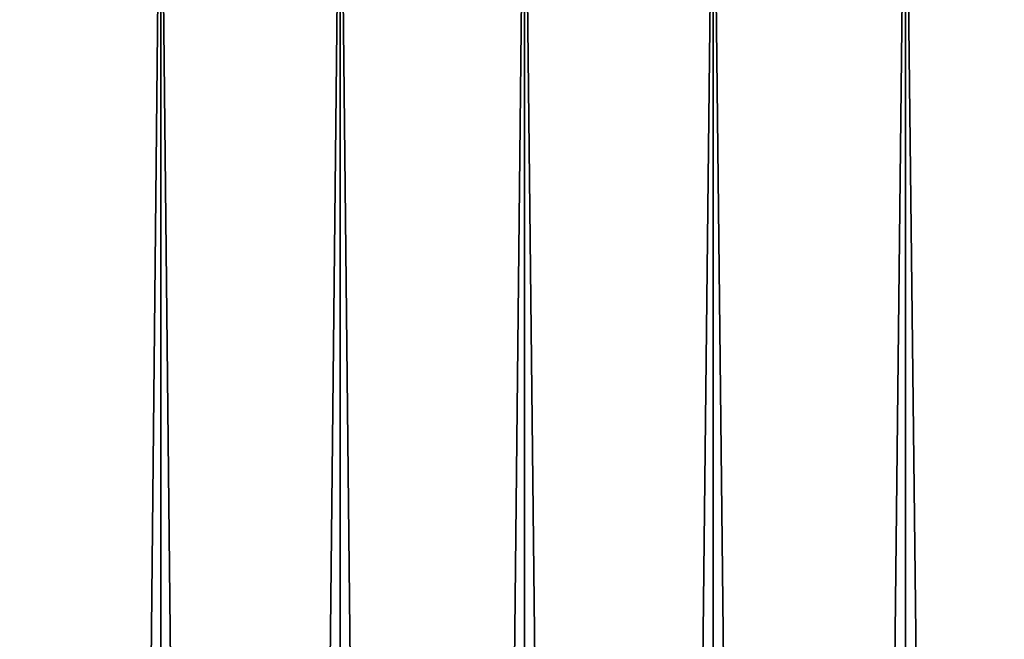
# Model space of a CAD drawing. Header units: millimetres. Extents: x -68 to 68, y 0 to 255.
# Tile 138 of 217: x -22 to -9, y 239 to 247. Entities that reach past the tile are written whole.
import ezdxf

# ---------------------------------------------------------------- set-up
doc = ezdxf.new("R2010")
doc.units = ezdxf.units.MM
doc.header["$LTSCALE"] = 41.718519
doc.layers.add('82', color=7, linetype='CONTINUOUS')
doc.layers.add('83', color=7, linetype='CONTINUOUS')

msp = doc.modelspace()

# ---------------------------------------------------------------- linework, layer by layer
at = {"layer": '82', "color": 250, "linetype": 'Continuous', "true_color": 0x1c1c1c}
for points in [[(-21.987, 251, -36.371), (-19.751, 251, -37.632), (-21.987, 27.5, -36.371), (-21.987, 251, -36.371)], [(-21.987, 27.5, -36.371), (-19.751, 251, -37.632), (-19.751, 27.5, -37.632), (-21.987, 27.5, -36.371)], [(-19.751, 251, -37.632), (-17.443, 251, -38.756), (-19.751, 27.5, -37.632), (-19.751, 251, -37.632)], [(-19.751, 27.5, -37.632), (-17.443, 251, -38.756), (-17.443, 27.5, -38.756), (-19.751, 27.5, -37.632)], [(-17.443, 251, -38.756), (-15.071, 251, -39.738), (-17.443, 27.5, -38.756), (-17.443, 251, -38.756)], [(-17.443, 27.5, -38.756), (-15.071, 251, -39.738), (-15.071, 27.5, -39.738), (-17.443, 27.5, -38.756)], [(-15.071, 251, -39.738), (-12.644, 251, -40.576), (-15.071, 27.5, -39.738), (-15.071, 251, -39.738)], [(-15.071, 27.5, -39.738), (-12.644, 251, -40.576), (-12.644, 27.5, -40.576), (-15.071, 27.5, -39.738)], [(-12.644, 251, -40.576), (-10.171, 251, -41.265), (-12.644, 27.5, -40.576), (-12.644, 251, -40.576)], [(-12.644, 27.5, -40.576), (-10.171, 251, -41.265), (-10.171, 27.5, -41.265), (-12.644, 27.5, -40.576)], [(-10.171, 251, -41.265), (-7.661, 251, -41.804), (-10.171, 27.5, -41.265), (-10.171, 251, -41.265)], [(-10.171, 27.5, -41.265), (-7.661, 251, -41.804), (-7.661, 27.5, -41.804), (-10.171, 27.5, -41.265)]]:
    msp.add_3dface(points, dxfattribs=at)
at = {"layer": '83', "color": 250, "linetype": 'Continuous', "true_color": 0x1c1c1c}
for points in [[(-19.751, 251, 37.632), (-21.987, 251, 36.371), (-19.751, 27.5, 37.632), (-19.751, 251, 37.632)], [(-19.751, 27.5, 37.632), (-21.987, 251, 36.371), (-21.987, 27.5, 36.371), (-19.751, 27.5, 37.632)], [(-17.443, 251, 38.756), (-19.751, 251, 37.632), (-17.443, 27.5, 38.756), (-17.443, 251, 38.756)], [(-17.443, 27.5, 38.756), (-19.751, 251, 37.632), (-19.751, 27.5, 37.632), (-17.443, 27.5, 38.756)], [(-15.071, 251, 39.738), (-17.443, 251, 38.756), (-15.071, 27.5, 39.738), (-15.071, 251, 39.738)], [(-15.071, 27.5, 39.738), (-17.443, 251, 38.756), (-17.443, 27.5, 38.756), (-15.071, 27.5, 39.738)], [(-12.644, 251, 40.576), (-15.071, 251, 39.738), (-12.644, 27.5, 40.576), (-12.644, 251, 40.576)], [(-12.644, 27.5, 40.576), (-15.071, 251, 39.738), (-15.071, 27.5, 39.738), (-12.644, 27.5, 40.576)], [(-10.171, 251, 41.265), (-12.644, 251, 40.576), (-10.171, 27.5, 41.265), (-10.171, 251, 41.265)], [(-10.171, 27.5, 41.265), (-12.644, 251, 40.576), (-12.644, 27.5, 40.576), (-10.171, 27.5, 41.265)], [(-7.661, 251, 41.804), (-10.171, 251, 41.265), (-7.661, 27.5, 41.804), (-7.661, 251, 41.804)], [(-7.661, 27.5, 41.804), (-10.171, 251, 41.265), (-10.171, 27.5, 41.265), (-7.661, 27.5, 41.804)]]:
    msp.add_3dface(points, dxfattribs=at)

doc.saveas('drawing.dxf')
